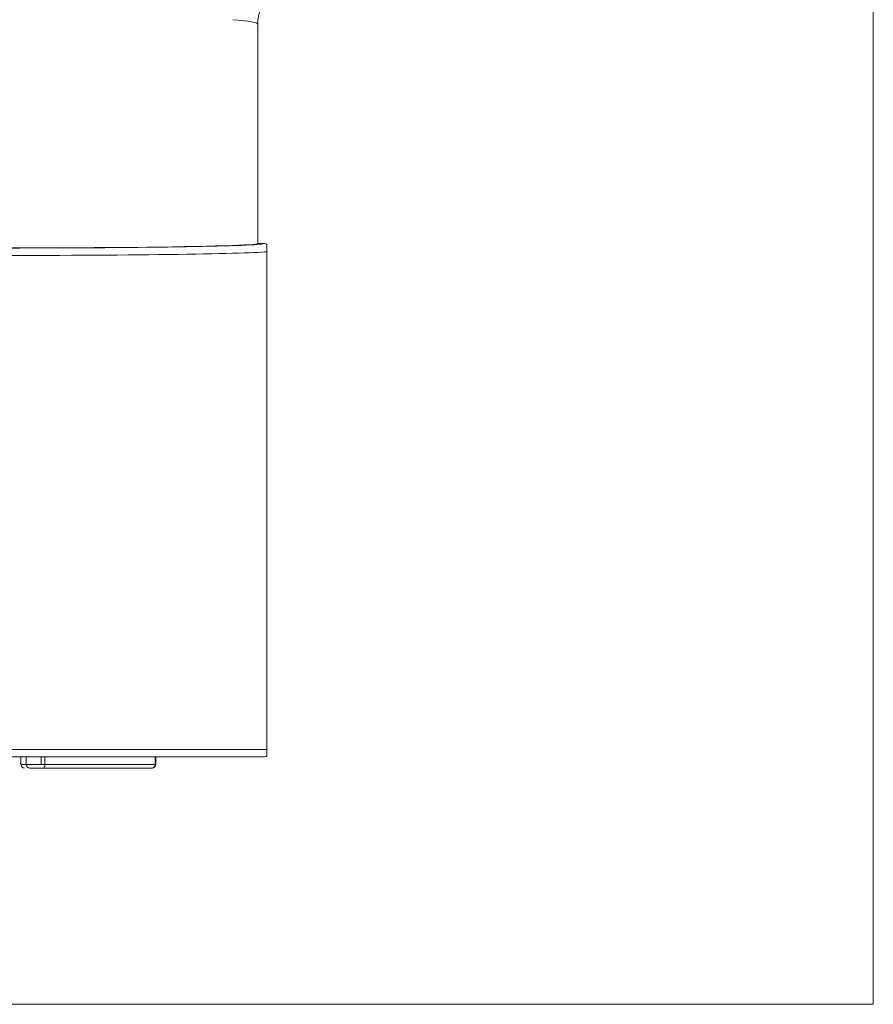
# Model space of a CAD drawing. Header units: millimetres. Extents: x 4 to 836, y 5 to 589.
# Tile 81 of 95: x 691 to 714, y 292 to 319. Entities that reach past the tile are written whole.
import ezdxf

# ---------------------------------------------------------------- set-up
doc = ezdxf.new("R2010")
doc.units = ezdxf.units.MM
doc.layers.add('1', color=7, linetype='Continuous', true_color=0xffffff)

msp = doc.modelspace()

# ---------------------------------------------------------------- linework, layer by layer
at = {"layer": '1', "color": 251, "linetype": 'Continuous', "lineweight": 18}
for p in [(713.607, 414.083), (646.494, 292.379)]:
    msp.add_line(p, (713.607, 292.379), dxfattribs=at)
at = {"layer": '1', "color": 27, "linetype": 'Continuous', "lineweight": 18}
for p, q in [((697.051, 312.829), (697.051, 318.729)), ((697.051, 312.829), (697.201, 312.829)), ((697.301, 312.609), (697.301, 299.229)), ((697.201, 299.029), (683.401, 299.029))]:
    msp.add_line(p, q, dxfattribs=at)
at = {"layer": '1', "color": 27, "linetype": 'Continuous', "lineweight": 13}
for p, q in [((697.201, 312.829), (697.198, 312.826)), ((683.201, 299.229), (697.301, 299.229))]:
    msp.add_line(p, q, dxfattribs=at)
at = {"layer": '1', "color": 163, "linetype": 'Continuous', "lineweight": 18}
for p, q in [((690.681, 299.029), (690.681, 298.829)), ((690.826, 299.029), (690.826, 298.829)), ((694.309, 298.829), (694.309, 299.029)), ((691.3, 298.729), (691.226, 298.729)), ((691.3, 298.729), (694.2, 298.729)), ((694.209, 298.729), (694.2, 298.729))]:
    msp.add_line(p, q, dxfattribs=at)
at = {"layer": '1', "color": 163, "linetype": 'Continuous', "lineweight": 13}
for p, q in [((690.681, 298.829), (690.826, 298.829)), ((690.826, 298.829), (691.226, 298.829)), ((691.226, 298.829), (691.226, 299.029)), ((691.226, 298.829), (691.325, 298.829)), ((691.325, 299.029), (691.325, 298.829)), ((691.325, 298.829), (694.297, 298.829)), ((694.297, 298.829), (694.297, 299.029)), ((694.309, 298.829), (694.297, 298.829))]:
    msp.add_line(p, q, dxfattribs=at)
at = {"layer": '1', "color": 163, "linetype": 'Continuous', "lineweight": 18}
for centre, start, end in [((690.781, 298.829), 180, 270), ((690.926, 298.829), 180, 270), ((694.209, 298.829), 270, 0)]:
    msp.add_arc(centre, 0.1, start, end, dxfattribs=at)
at = {"layer": '1', "color": 27, "linetype": 'Continuous', "lineweight": 18}
msp.add_arc((697.201, 299.229), 0.2, 270, 300.5706, dxfattribs=at)
at = {"layer": '1', "color": 27, "linetype": 'Continuous', "lineweight": 13}
for centre, major_axis, ratio, start_param, end_param in [((690.301, 318.729), (-6.75, 0), 0.040094, 3.141593, 3.590174), ((690.301, 312.629), (-7.1, 0), 0.016963, 0, 2.973559)]:
    msp.add_ellipse(centre, major_axis=major_axis, ratio=ratio, start_param=start_param, end_param=end_param, dxfattribs=at)
at = {"layer": '1', "color": 27, "linetype": 'Continuous', "lineweight": 18}
for major_axis, start_param, end_param in [((-6.9, 0), 0.026403, 3.114994), ((-6.75, 0), 0, 3.141593)]:
    msp.add_ellipse((690.301, 312.829), major_axis=major_axis, ratio=0.017455, start_param=start_param, end_param=end_param, dxfattribs=at)
at = {"layer": '1', "color": 163, "linetype": 'Continuous', "lineweight": 13}
for centre, major_axis, ratio, start_param, end_param in [((691.3, 298.829), (0, 0.1), 0.248322, 3.141593, 4.712389), ((694.2, 298.829), (0, -0.1), 0.968678, 0, 1.570796)]:
    msp.add_ellipse(centre, major_axis=major_axis, ratio=ratio, start_param=start_param, end_param=end_param, dxfattribs=at)
at = {"layer": '1', "color": 27, "linetype": 'Continuous', "lineweight": 18}
for points, knots in [([(697.051, 318.729), (697.051, 318.733), (697.051, 318.737), (697.051, 318.745), (697.051, 318.749), (697.051, 318.761), (697.052, 318.786), (697.054, 318.811), (697.059, 318.86), (697.064, 318.892), (697.073, 318.941), (697.077, 318.957), (697.085, 318.989), (697.089, 319.005), (697.104, 319.052), (697.126, 319.113), (697.16, 319.187), (697.185, 319.229), (697.202, 319.258), (697.211, 319.272), (697.256, 319.34), (697.298, 319.39), (697.367, 319.459), (697.391, 319.481), (697.429, 319.513), (697.442, 319.523), (697.469, 319.543), (697.482, 319.552), (697.55, 319.597), (697.607, 319.628), (697.683, 319.659), (697.698, 319.665), (697.729, 319.676), (697.745, 319.682), (697.792, 319.696), (697.824, 319.704), (697.92, 319.723), (697.985, 319.729), (698.051, 319.729)], [0, 0, 0, 0, 0.007812, 0.007812, 0.015625, 0.015625, 0.03125, 0.0625, 0.0625, 0.125, 0.125, 0.15625, 0.15625, 0.1875, 0.1875, 0.25, 0.3125, 0.34375, 0.34375, 0.375, 0.375, 0.5, 0.5, 0.5625, 0.5625, 0.59375, 0.59375, 0.625, 0.625, 0.75, 0.75, 0.78125, 0.78125, 0.8125, 0.8125, 0.875, 0.875, 1, 1, 1, 1]), ([(697.301, 312.803), (697.293, 312.807), (697.285, 312.811), (697.269, 312.817), (697.261, 312.82), (697.236, 312.827), (697.218, 312.829), (697.201, 312.829)], [0, 0, 0, 0, 0.25, 0.25, 0.5, 0.5, 1, 1, 1, 1]), ([(697.301, 312.803), (697.301, 312.801), (697.301, 312.798), (697.301, 312.789), (697.301, 312.782), (697.301, 312.769), (697.301, 312.764), (697.301, 312.751), (697.301, 312.743), (697.301, 312.729), (697.301, 312.724), (697.301, 312.712), (697.301, 312.705), (697.301, 312.692), (697.301, 312.688), (697.301, 312.678), (697.301, 312.672), (697.301, 312.663), (697.301, 312.659), (697.301, 312.652), (697.301, 312.648), (697.301, 312.639), (697.301, 312.634), (697.301, 312.625), (697.301, 312.622), (697.301, 312.616), (697.301, 312.612), (697.301, 312.609)], [0, 0, 0, 0, 0.25, 0.25, 0.5, 0.5, 0.625, 0.625, 0.75, 0.75, 0.8125, 0.8125, 0.875, 0.875, 0.90625, 0.90625, 0.9375, 0.9375, 0.953125, 0.953125, 0.96875, 0.96875, 0.984375, 0.984375, 0.992188, 0.992188, 1, 1, 1, 1]), ([(697.301, 299.229), (697.301, 299.226), (697.301, 299.223), (697.301, 299.217), (697.301, 299.214), (697.301, 299.205), (697.301, 299.2), (697.301, 299.191), (697.301, 299.187), (697.301, 299.18), (697.301, 299.176), (697.301, 299.167), (697.301, 299.162), (697.301, 299.152), (697.301, 299.148), (697.301, 299.136), (697.301, 299.13), (697.301, 299.118), (697.301, 299.113), (697.301, 299.1), (697.301, 299.094), (697.301, 299.083), (697.301, 299.078), (697.301, 299.067), (697.301, 299.063), (697.301, 299.057), (697.301, 299.056), (697.301, 299.056)], [0, 0, 0, 0, 0.007812, 0.007812, 0.015625, 0.015625, 0.03125, 0.03125, 0.046875, 0.046875, 0.0625, 0.0625, 0.09375, 0.09375, 0.125, 0.125, 0.1875, 0.1875, 0.25, 0.25, 0.375, 0.375, 0.5, 0.5, 0.75, 0.75, 1, 1, 1, 1])]:
    msp.add_open_spline(points, degree=3, knots=knots, dxfattribs=at)
at = {"layer": '1', "color": 163, "linetype": 'Continuous', "lineweight": 18}
msp.add_open_spline([(691.3, 298.729), (691.256, 298.729), (691.209, 298.729), (691.12, 298.729), (691.078, 298.729), (691.006, 298.729), (690.977, 298.729), (690.936, 298.729), (690.926, 298.729), (690.926, 298.729)], degree=3, knots=[0, 0, 0, 0, 0.250048, 0.250048, 0.500096, 0.500096, 0.750145, 0.750145, 1, 1, 1, 1], dxfattribs=at)

doc.saveas('drawing.dxf')
